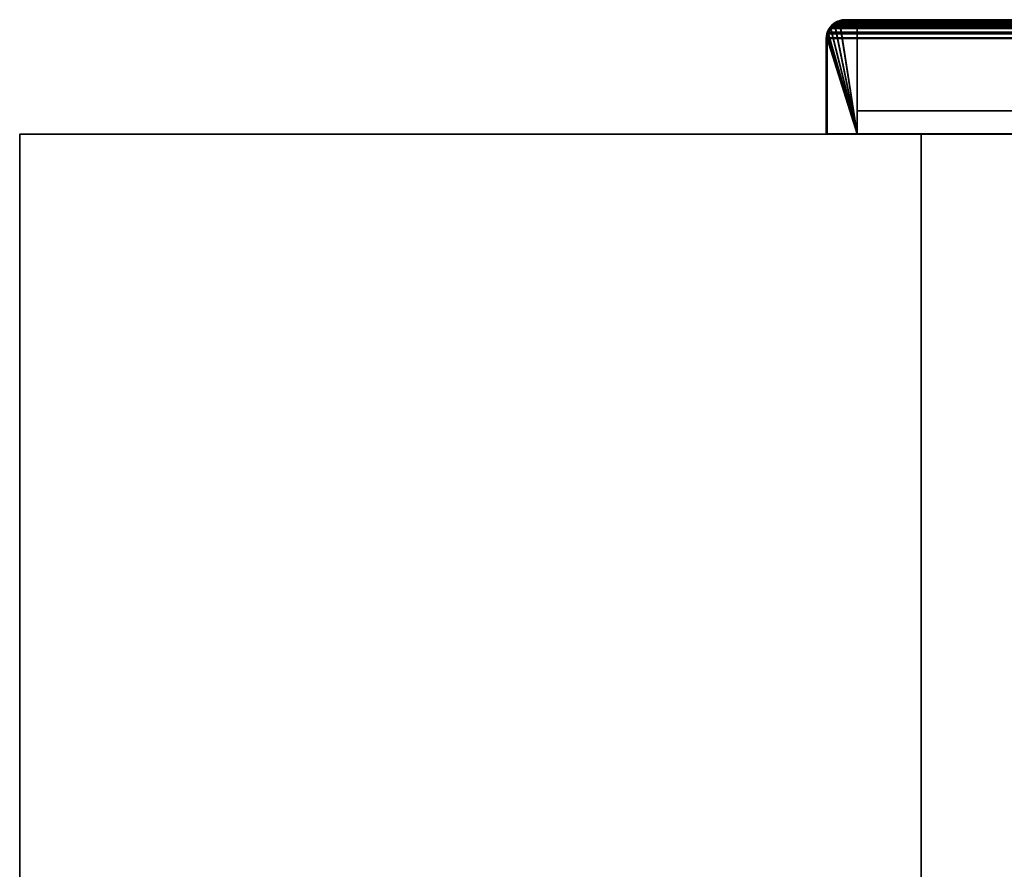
# Model space of a CAD drawing. Header units: millimetres. Extents: x -603 to 3703, y -115 to 249.
# Tile 10 of 256: x -603 to -439, y 108 to 249. Entities that reach past the tile are written whole.
import ezdxf

# ---------------------------------------------------------------- set-up
doc = ezdxf.new("R2010")
doc.units = ezdxf.units.MM
doc.layers.add('151', color=7, linetype='Continuous', true_color=0xffffff)

# ---------------------------------------------------------------- blocks, each defined once
blk = doc.blocks.new('UG_SURFACE_001')
at = {"layer": '151', "color": 252, "linetype": 'Continuous', "lineweight": 35}
for points in [[(-603, -13.3, -7.75), (-603, 230.4, -7.75), (-453, 230.4, -7.75), (-453, -13.3, -7.75)], [(-603, 230.4, 2212.25), (603, 230.4, 2212.25), (453, 230.4, 2062.25), (-453, 230.4, 2062.25)], [(-453, 230.4, 2062.25), (-453, 230.4, -7.75), (-603, 230.4, -7.75), (-603, 230.4, 2212.25)], [(603, -13.3, 2212.25), (603, 230.4, 2212.25), (-603, 230.4, 2212.25), (-603, -13.3, 2212.25)], [(-603, -13.3, 2212.25), (-603, 230.4, 2212.25), (-603, 230.4, -7.75), (-603, -13.3, -7.75)], [(-453, -13.3, -7.75), (-453, 230.4, -7.75), (-453, 230.4, 2062.25), (-453, -13.3, 2062.25)], [(-453, -13.3, 2062.25), (-453, 230.4, 2062.25), (453, 230.4, 2062.25), (453, -13.3, 2062.25)]]:
    blk.add_3dface(points, dxfattribs=at)
blk = doc.blocks.new('UG_SURFACE_052')
at = {"layer": '151', "color": 14, "linetype": 'Continuous', "lineweight": 35}
for points in [[(-466.59, 249.05, 2073.84), (-467.13, 248.91, 2074.38), (-467.41, 248.65, 2074.66), (-463.65, 230.45, 2070.9)], [(-467.4, 248.67, -5.75), (-466.8, 249.07, -5.75), (-466.6, 249.11, -5.75), (-463.65, 230.45, -5.75)], [(-466.59, 249.05, 2073.84), (-466.8, 249.07, -5.75), (-467.4, 248.67, -5.75)], [(-467.4, 248.67, -5.75), (-467.13, 248.91, 2074.38), (-466.59, 249.05, 2073.84)], [(-466.59, 249.05, 2073.84), (-466.6, 249.11, -5.75), (-466.8, 249.07, -5.75)], [(-466.6, 249.11, -5.75), (-465.65, 249.3, -5.75), (-463.65, 249.3, -5.75), (-463.65, 230.45, -5.75)], [(-466.6, 249.11, -5.75), (-466.59, 249.05, 2073.84), (-465.65, 249.3, 2072.9)], [(-465.65, 249.3, 2072.9), (-465.65, 249.3, -5.75), (-466.6, 249.11, -5.75)], [(-463.65, 230.45, 2070.9), (-463.65, 249.3, 2070.9), (-465.65, 249.3, 2072.9), (-466.59, 249.05, 2073.84)], [(-463.65, 249.3, 2070.9), (-463.65, 249.3, -5.75), (-465.65, 249.3, -5.75), (-465.65, 249.3, 2072.9)], [(-463.65, 230.45, 2070.9), (-463.65, 230.45, -5.75), (-463.65, 249.3, -5.75), (-463.65, 249.3, 2070.9)], [(-463.65, 230.45, 2070.9), (-468.05, 248.06, 2075.3), (-468.14, 247.97, 2075.39), (-468.47, 247.26, 2075.72)], [(-468.42, 247.45, -5.75), (-468.47, 247.26, 2075.72), (-468.14, 247.97, 2075.39)], [(-468.42, 247.45, -5.75), (-468.46, 247.27, -5.75), (-468.47, 247.26, 2075.72)], [(-468.46, 247.27, -5.75), (-468.42, 247.45, -5.75), (-468.02, 248.05, -5.75), (-463.65, 230.45, -5.75)], [(-468.42, 247.45, -5.75), (-468.14, 247.97, 2075.39), (-468.05, 248.06, 2075.3)], [(-468.05, 248.06, 2075.3), (-468.02, 248.05, -5.75), (-468.42, 247.45, -5.75)], [(-467.41, 248.65, 2074.66), (-468.05, 248.06, 2075.3), (-463.65, 230.45, 2070.9)], [(-468.02, 248.05, -5.75), (-468.05, 248.06, 2075.3), (-467.41, 248.65, 2074.66)], [(-468.02, 248.05, -5.75), (-467.77, 248.42, -5.75), (-467.4, 248.67, -5.75), (-463.65, 230.45, -5.75)], [(-467.41, 248.65, 2074.66), (-467.77, 248.42, -5.75), (-468.02, 248.05, -5.75)], [(-467.41, 248.65, 2074.66), (-467.4, 248.67, -5.75), (-467.77, 248.42, -5.75)], [(-467.4, 248.67, -5.75), (-467.41, 248.65, 2074.66), (-467.13, 248.91, 2074.38)], [(-463.65, 230.45, -5.75), (-468.65, 230.45, -5.75), (-468.65, 246.3, -5.75), (-468.61, 246.48, -5.75)], [(-468.63, 246.48, 2075.88), (-468.65, 246.3, 2075.9), (-468.65, 230.45, 2075.9), (-463.65, 230.45, 2070.9)], [(-468.65, 246.3, -5.75), (-468.65, 246.3, 2075.9), (-468.63, 246.48, 2075.88)], [(-468.63, 246.48, 2075.88), (-468.61, 246.48, -5.75), (-468.65, 246.3, -5.75)], [(-468.65, 246.3, -5.75), (-468.65, 230.45, -5.75), (-468.65, 230.45, 2075.9), (-468.65, 246.3, 2075.9)], [(-463.65, 230.45, 2070.9), (-468.47, 247.26, 2075.72), (-468.55, 247.08, 2075.8), (-468.63, 246.48, 2075.88)], [(-468.61, 246.48, -5.75), (-468.63, 246.48, 2075.88), (-468.55, 247.08, 2075.8)], [(-463.65, 230.45, -5.75), (-468.61, 246.48, -5.75), (-468.46, 247.27, -5.75)], [(-468.47, 247.26, 2075.72), (-468.46, 247.27, -5.75), (-468.61, 246.48, -5.75)], [(-468.61, 246.48, -5.75), (-468.55, 247.08, 2075.8), (-468.47, 247.26, 2075.72)], [(-468.65, 230.45, 2075.9), (-468.65, 230.45, -5.75), (-463.65, 230.45, -5.75), (-463.65, 230.45, 2070.9)]]:
    blk.add_3dface(points, dxfattribs=at)
blk = doc.blocks.new('UG_SURFACE_053')
at = {"layer": '151', "color": 7, "linetype": 'Continuous', "lineweight": 35}
for points in [[(-467.88, 248.53, -5.75), (-467.84, 248.45, 2075.09), (-467.2, 249.04, 2074.45)], [(-467.2, 249.04, 2074.45), (-467.44, 248.82, -5.75), (-467.88, 248.53, -5.75)], [(-467.2, 249.04, 2074.45), (-467.84, 248.45, 2075.09), (-467.77, 248.41, 2075.02), (-466.84, 249.06, 2074.09)], [(-467.77, 248.42, -5.75), (-467.35, 248.7, -5.75), (-466.75, 249.07, 2074)], [(-466.75, 249.07, 2074), (-466.84, 249.06, 2074.09), (-467.77, 248.42, -5.75)], [(-466.84, 249.06, 2074.09), (-467.77, 248.41, 2075.02), (-467.77, 248.42, -5.75)], [(-466.85, 249.21, -5.75), (-467.44, 248.82, -5.75), (-467.2, 249.04, 2074.45)], [(-466.83, 249.06, -5.75), (-467.35, 248.7, -5.75), (-467.44, 248.82, -5.75), (-466.85, 249.21, -5.75)], [(-466.75, 249.07, 2074), (-467.35, 248.7, -5.75), (-466.83, 249.06, -5.75)], [(-466.85, 249.21, -5.75), (-467.2, 249.04, 2074.45), (-466.8, 249.15, 2074.05)], [(-466.84, 249.06, 2074.09), (-466.8, 249.15, 2074.05), (-467.2, 249.04, 2074.45)], [(-466.8, 249.15, 2074.05), (-466.81, 249.22, -5.75), (-466.85, 249.21, -5.75)], [(-466.75, 249.07, -5.75), (-466.83, 249.06, -5.75), (-466.85, 249.21, -5.75), (-466.81, 249.22, -5.75)], [(-466.8, 249.15, 2074.05), (-466.84, 249.06, 2074.09), (-466.75, 249.07, 2074)], [(-466.83, 249.06, -5.75), (-466.75, 249.07, -5.75), (-466.75, 249.07, 2074)], [(-466.6, 249.26, -5.75), (-466.81, 249.22, -5.75), (-466.8, 249.15, 2074.05)], [(-466.81, 249.22, -5.75), (-466.6, 249.26, -5.75), (-466.55, 249.11, -5.75), (-466.75, 249.07, -5.75)], [(-466.6, 249.26, -5.75), (-466.8, 249.15, 2074.05), (-465.65, 249.45, 2072.9)], [(-466.75, 249.07, 2074), (-465.66, 249.3, 2072.91), (-465.65, 249.45, 2072.9), (-466.8, 249.15, 2074.05)], [(-466.75, 249.07, -5.75), (-466.55, 249.11, -5.75), (-465.65, 249.3, 2072.9)], [(-465.65, 249.3, 2072.9), (-465.66, 249.3, 2072.91), (-466.75, 249.07, -5.75)], [(-465.66, 249.3, 2072.91), (-466.75, 249.07, 2074), (-466.75, 249.07, -5.75)], [(-465.65, 249.45, 2072.9), (-465.65, 249.45, -5.75), (-466.6, 249.26, -5.75)], [(-465.65, 249.3, -5.75), (-466.55, 249.11, -5.75), (-466.6, 249.26, -5.75), (-465.65, 249.45, -5.75)], [(-466.55, 249.11, -5.75), (-465.65, 249.3, -5.75), (-465.65, 249.3, 2072.9)], [(-465.65, 249.45, 2072.9), (-465.66, 249.3, 2072.91), (-465.65, 249.3, 2072.9)], [(-411.65, 249.45, 2018.9), (-411.65, 249.45, -5.75), (-465.65, 249.45, -5.75), (-465.65, 249.45, 2072.9)], [(-465.65, 249.45, -5.75), (-411.65, 249.45, -5.75), (-411.65, 249.3, -5.75), (-465.65, 249.3, -5.75)], [(-411.65, 249.45, 2018.9), (-465.65, 249.45, 2072.9), (-465.65, 249.3, 2072.9), (-411.65, 249.3, 2018.9)], [(-411.65, 249.3, 2018.9), (-465.65, 249.3, 2072.9), (-465.65, 249.3, -5.75), (-411.65, 249.3, -5.75)], [(-410.57, 249.25, -5.75), (-411.65, 249.45, 2018.9), (-410.5, 249.16, 2017.75)], [(-410.57, 249.25, -5.75), (-411.48, 249.42, -5.75), (-411.65, 249.45, 2018.9)], [(-411.48, 249.42, -5.75), (-411.65, 249.45, -5.75), (-411.65, 249.45, 2018.9)], [(-411.49, 249.27, -5.75), (-411.65, 249.3, -5.75), (-411.65, 249.45, -5.75), (-411.48, 249.42, -5.75)], [(-411.65, 249.3, 2018.9), (-411.64, 249.3, 2018.89), (-411.65, 249.45, 2018.9)], [(-410.5, 249.16, 2017.75), (-411.65, 249.45, 2018.9), (-411.64, 249.3, 2018.89), (-410.55, 249.04, 2017.8)], [(-411.65, 249.3, -5.75), (-411.49, 249.27, -5.75), (-410.55, 249.04, 2017.8)], [(-410.55, 249.04, 2017.8), (-411.64, 249.3, 2018.89), (-411.65, 249.3, -5.75)], [(-411.64, 249.3, 2018.89), (-411.65, 249.3, 2018.9), (-411.65, 249.3, -5.75)], [(-410.62, 249.1, -5.75), (-411.49, 249.27, -5.75), (-411.48, 249.42, -5.75), (-410.57, 249.25, -5.75)], [(-410.55, 249.04, 2017.8), (-411.49, 249.27, -5.75), (-410.62, 249.1, -5.75)], [(-410.55, 249.09, -5.75), (-410.62, 249.1, -5.75), (-410.57, 249.25, -5.75), (-410.5, 249.23, -5.75)], [(-410.55, 249.04, 2017.8), (-410.62, 249.1, -5.75), (-410.55, 249.09, -5.75)], [(-410.5, 249.16, 2017.75), (-410.5, 249.23, -5.75), (-410.57, 249.25, -5.75)], [(-410.49, 249.23, -5.75), (-409.76, 248.75, -5.75), (-409.85, 248.63, -5.75), (-410.55, 249.09, -5.75)], [(-410.55, 249.09, -5.75), (-410.55, 249.09, -5.75), (-410.5, 249.23, -5.75), (-410.49, 249.23, -5.75)], [(-410.55, 249.04, 2017.8), (-410.28, 248.97, 2017.53), (-410.14, 249.06, 2017.39), (-410.5, 249.16, 2017.75)], [(-410.55, 249.09, -5.75), (-409.85, 248.63, -5.75), (-409.53, 248.41, 2016.78)], [(-409.53, 248.41, 2016.78), (-410.28, 248.97, 2017.53), (-410.55, 249.09, -5.75)], [(-410.55, 249.09, -5.75), (-410.55, 249.09, -5.75), (-410.55, 249.04, 2017.8)], [(-410.28, 248.97, 2017.53), (-410.55, 249.04, 2017.8), (-410.55, 249.09, -5.75)], [(-410.5, 249.16, 2017.75), (-410.49, 249.23, -5.75), (-410.5, 249.23, -5.75)], [(-409.76, 248.75, -5.75), (-410.49, 249.23, -5.75), (-410.5, 249.16, 2017.75)], [(-409.76, 248.75, -5.75), (-410.5, 249.16, 2017.75), (-410.14, 249.06, 2017.39)], [(-409.45, 248.47, 2016.7), (-410.14, 249.06, 2017.39), (-410.28, 248.97, 2017.53), (-409.53, 248.41, 2016.78)], [(-410.14, 249.06, 2017.39), (-409.42, 248.53, -5.75), (-409.76, 248.75, -5.75)], [(-410.14, 249.06, 2017.39), (-409.45, 248.47, 2016.7), (-409.42, 248.53, -5.75)], [(-468.8, 246.3, 2076.05), (-468.58, 247.45, -5.75), (-468.6, 247.38, -5.75)], [(-468.58, 247.45, -5.75), (-468.8, 246.3, 2076.05), (-468.69, 247.12, 2075.94)], [(-468.6, 247.38, -5.75), (-468.77, 246.47, -5.75), (-468.8, 246.3, 2076.05)], [(-468.45, 247.33, -5.75), (-468.62, 246.46, -5.75), (-468.77, 246.47, -5.75), (-468.6, 247.38, -5.75)], [(-468.58, 247.45, -5.75), (-468.69, 247.12, 2075.94), (-468.55, 247.43, 2075.8)], [(-468.49, 247.28, 2075.74), (-468.55, 247.43, 2075.8), (-468.69, 247.12, 2075.94)], [(-468.44, 247.4, -5.75), (-468.45, 247.33, -5.75), (-468.6, 247.38, -5.75), (-468.58, 247.45, -5.75)], [(-468.27, 248.05, 2075.52), (-468.1, 248.19, -5.75), (-468.58, 247.46, -5.75)], [(-468.58, 247.46, -5.75), (-468.1, 248.19, -5.75), (-467.98, 248.1, -5.75), (-468.44, 247.4, -5.75)], [(-468.58, 247.46, -5.75), (-468.55, 247.43, 2075.8), (-468.27, 248.05, 2075.52)], [(-468.55, 247.43, 2075.8), (-468.58, 247.46, -5.75), (-468.58, 247.45, -5.75)], [(-468.44, 247.4, -5.75), (-468.44, 247.4, -5.75), (-468.58, 247.45, -5.75), (-468.58, 247.46, -5.75)], [(-468.43, 247.39, 2075.68), (-468.15, 247.96, 2075.4), (-468.27, 248.05, 2075.52), (-468.55, 247.43, 2075.8)], [(-468.55, 247.43, 2075.8), (-468.49, 247.28, 2075.74), (-468.43, 247.39, 2075.68)], [(-468.43, 247.39, 2075.68), (-468.49, 247.28, 2075.74), (-468.45, 247.33, -5.75)], [(-468.45, 247.33, -5.75), (-468.44, 247.4, -5.75), (-468.43, 247.39, 2075.68)], [(-468.44, 247.4, -5.75), (-467.98, 248.1, -5.75), (-468.15, 247.96, 2075.4)], [(-468.15, 247.96, 2075.4), (-468.43, 247.39, 2075.68), (-468.44, 247.4, -5.75)], [(-468.44, 247.4, -5.75), (-468.44, 247.4, -5.75), (-468.43, 247.39, 2075.68)], [(-468.1, 248.19, -5.75), (-468.27, 248.05, 2075.52), (-467.84, 248.45, 2075.09)], [(-468.15, 247.96, 2075.4), (-467.8, 248.39, 2075.05), (-467.84, 248.45, 2075.09), (-468.27, 248.05, 2075.52)], [(-467.8, 248.39, 2075.05), (-468.15, 247.96, 2075.4), (-467.98, 248.1, -5.75)], [(-467.84, 248.45, 2075.09), (-467.88, 248.53, -5.75), (-468.1, 248.19, -5.75)], [(-467.77, 248.42, -5.75), (-467.98, 248.1, -5.75), (-468.1, 248.19, -5.75), (-467.88, 248.53, -5.75)], [(-467.98, 248.1, -5.75), (-467.77, 248.42, -5.75), (-467.77, 248.41, 2075.02)], [(-467.77, 248.41, 2075.02), (-467.8, 248.39, 2075.05), (-467.98, 248.1, -5.75)], [(-467.88, 248.53, -5.75), (-467.44, 248.82, -5.75), (-467.35, 248.7, -5.75), (-467.77, 248.42, -5.75)], [(-467.84, 248.45, 2075.09), (-467.8, 248.39, 2075.05), (-467.77, 248.41, 2075.02)], [(-409.53, 248.42, -5.75), (-409.85, 248.63, -5.75), (-409.76, 248.75, -5.75), (-409.42, 248.53, -5.75)], [(-409.85, 248.63, -5.75), (-409.53, 248.42, -5.75), (-409.53, 248.41, 2016.78)], [(-409.42, 248.53, -5.75), (-409.13, 248.09, -5.75), (-409.25, 248, -5.75), (-409.53, 248.42, -5.75)], [(-409.53, 248.41, 2016.78), (-409.5, 248.39, 2016.75), (-409.45, 248.47, 2016.7)], [(-409.53, 248.42, -5.75), (-408.98, 247.68, 2016.23), (-409.5, 248.39, 2016.75)], [(-409.53, 248.42, -5.75), (-409.25, 248, -5.75), (-408.88, 247.39, 2016.13)], [(-408.88, 247.39, 2016.13), (-408.98, 247.68, 2016.23), (-409.53, 248.42, -5.75)], [(-409.5, 248.39, 2016.75), (-409.53, 248.41, 2016.78), (-409.53, 248.42, -5.75)], [(-409.13, 248.19, 2016.38), (-409.45, 248.47, 2016.7), (-409.5, 248.39, 2016.75), (-408.98, 247.68, 2016.23)], [(-409.13, 248.09, -5.75), (-409.42, 248.53, -5.75), (-409.45, 248.47, 2016.7)], [(-409.45, 248.47, 2016.7), (-408.74, 247.5, -5.75), (-409.13, 248.09, -5.75)], [(-408.74, 247.5, -5.75), (-409.45, 248.47, 2016.7), (-409.13, 248.19, 2016.38)], [(-408.89, 247.48, -5.75), (-409.25, 248, -5.75), (-409.13, 248.09, -5.75), (-408.74, 247.5, -5.75)], [(-409.25, 248, -5.75), (-408.89, 247.48, -5.75), (-408.88, 247.39, 2016.13)], [(-409.13, 248.19, 2016.38), (-408.73, 247.46, -5.75), (-408.74, 247.5, -5.75)], [(-409.13, 248.19, 2016.38), (-408.74, 247.44, 2015.99), (-408.73, 247.46, -5.75)], [(-408.98, 247.68, 2016.23), (-408.74, 247.44, 2015.99), (-409.13, 248.19, 2016.38)], [(-408.74, 247.44, 2015.99), (-408.98, 247.68, 2016.23), (-408.88, 247.39, 2016.13)], [(-408.88, 247.4, -5.75), (-408.89, 247.48, -5.75), (-408.74, 247.5, -5.75), (-408.73, 247.46, -5.75)], [(-408.89, 247.48, -5.75), (-408.88, 247.4, -5.75), (-408.88, 247.39, 2016.13)], [(-408.73, 247.46, -5.75), (-408.69, 247.25, -5.75), (-408.84, 247.2, -5.75), (-408.88, 247.4, -5.75)], [(-408.88, 247.39, 2016.13), (-408.72, 246.94, 2015.97), (-408.66, 247.28, 2015.91), (-408.74, 247.44, 2015.99)], [(-408.88, 247.4, -5.75), (-408.84, 247.2, -5.75), (-408.65, 246.3, 2015.9)], [(-408.65, 246.3, 2015.9), (-408.72, 246.94, 2015.97), (-408.88, 247.4, -5.75)], [(-408.72, 246.94, 2015.97), (-408.88, 247.39, 2016.13), (-408.88, 247.4, -5.75)], [(-408.69, 247.25, -5.75), (-408.73, 247.46, -5.75), (-408.74, 247.44, 2015.99)], [(-408.69, 247.25, -5.75), (-408.74, 247.44, 2015.99), (-408.66, 247.28, 2015.91)], [(-468.69, 247.12, 2075.94), (-468.8, 246.3, 2076.05), (-468.64, 246.48, 2075.89), (-468.49, 247.28, 2075.74)], [(-468.65, 246.3, 2075.9), (-468.64, 246.48, 2075.89), (-468.8, 246.3, 2076.05)], [(-468.77, 246.47, -5.75), (-468.8, 246.3, -5.75), (-468.8, 246.3, 2076.05)], [(-468.62, 246.46, -5.75), (-468.65, 246.3, -5.75), (-468.8, 246.3, -5.75), (-468.77, 246.47, -5.75)], [(-468.8, 246.3, -5.75), (-468.8, 230.45, -5.75), (-468.8, 230.45, 2076.05), (-468.8, 246.3, 2076.05)], [(-468.8, 246.3, 2076.05), (-468.8, 230.45, 2076.05), (-468.65, 230.45, 2075.9), (-468.65, 246.3, 2075.9)], [(-468.8, 230.45, -5.75), (-468.8, 246.3, -5.75), (-468.65, 246.3, -5.75), (-468.65, 230.45, -5.75)], [(-468.65, 246.3, -5.75), (-468.62, 246.46, -5.75), (-468.64, 246.48, 2075.89)], [(-468.64, 246.48, 2075.89), (-468.65, 246.3, 2075.9), (-468.65, 246.3, -5.75)], [(-468.65, 246.3, 2075.9), (-468.65, 230.45, 2075.9), (-468.65, 230.45, -5.75), (-468.65, 246.3, -5.75)], [(-468.49, 247.28, 2075.74), (-468.64, 246.48, 2075.89), (-468.62, 246.46, -5.75)], [(-468.62, 246.46, -5.75), (-468.45, 247.33, -5.75), (-468.49, 247.28, 2075.74)], [(-408.65, 246.3, -5.75), (-408.84, 247.2, -5.75), (-408.69, 247.25, -5.75), (-408.5, 246.3, -5.75)], [(-408.84, 247.2, -5.75), (-408.65, 246.3, -5.75), (-408.65, 246.3, 2015.9)], [(-408.5, 246.3, 2015.75), (-408.66, 247.28, 2015.91), (-408.72, 246.94, 2015.97), (-408.65, 246.3, 2015.9)], [(-408.66, 247.28, 2015.91), (-408.5, 246.3, -5.75), (-408.69, 247.25, -5.75)], [(-408.66, 247.28, 2015.91), (-408.5, 246.3, 2015.75), (-408.5, 246.3, -5.75)], [(-408.5, 246.3, -5.75), (-408.5, 208.3, -5.75), (-408.65, 208.3, -5.75), (-408.65, 246.3, -5.75)], [(-408.65, 208.3, 2015.9), (-408.65, 246.3, 2015.9), (-408.65, 246.3, -5.75), (-408.65, 208.3, -5.75)], [(-408.65, 246.3, 2015.9), (-408.65, 208.3, 2015.9), (-408.5, 208.3, 2015.75), (-408.5, 246.3, 2015.75)], [(-408.5, 208.3, -5.75), (-408.5, 246.3, -5.75), (-408.5, 246.3, 2015.75), (-408.5, 208.3, 2015.75)], [(-468.8, 230.45, 2076.05), (-468.8, 230.45, -5.75), (-468.65, 230.45, -5.75), (-468.65, 230.45, 2075.9)], [(-408.65, 208.3, 2015.9), (-408.65, 208.3, -5.75), (-408.5, 208.3, -5.75), (-408.5, 208.3, 2015.75)]]:
    blk.add_3dface(points, dxfattribs=at)
blk = doc.blocks.new('UG_SURFACE_054')
at = {"layer": '151', "color": 41, "linetype": 'Continuous', "lineweight": 35}
for points in [[(-463.65, 234.3, -5.75), (-463.65, 249.3, -5.75), (-413.65, 249.3, -5.75), (-413.65, 234.3, -5.75)], [(-463.65, 249.3, -5.75), (-463.65, 234.3, -5.75), (-463.65, 234.3, 2070.9), (-463.65, 249.3, 2070.9)], [(-413.65, 249.3, 2020.9), (-413.65, 249.3, -5.75), (-463.65, 249.3, -5.75), (-463.65, 249.3, 2070.9)], [(-413.65, 234.3, 2020.9), (-413.65, 249.3, 2020.9), (-463.65, 249.3, 2070.9), (-463.65, 234.3, 2070.9)], [(-413.65, 234.3, -5.75), (-413.65, 249.3, -5.75), (-413.65, 249.3, 2020.9), (-413.65, 234.3, 2020.9)], [(-463.65, 234.3, 2070.9), (-463.65, 234.3, -5.75), (-413.65, 234.3, -5.75), (-413.65, 234.3, 2020.9)]]:
    blk.add_3dface(points, dxfattribs=at)
blk = doc.blocks.new('UG_SURFACE_056')
at = {"layer": '151', "color": 7, "linetype": 'Continuous', "lineweight": 35}
for points in [[(467.76, 248.4, 2075.01), (-467.77, 248.41, 2075.02), (-466.84, 249.06, 2074.09)], [(-467.47, 248.79, 2074.72), (-466.84, 249.06, 2074.09), (-467.77, 248.41, 2075.02)], [(-467.47, 248.79, 2074.72), (-467.2, 249.04, 2074.45), (-466.84, 249.06, 2074.09)], [(-467.47, 248.79, 2074.72), (467.48, 248.79, 2074.73), (467.16, 249.06, 2074.41)], [(-467.2, 249.04, 2074.45), (-467.47, 248.79, 2074.72), (467.16, 249.06, 2074.41)], [(-466.75, 249.07, 2074), (-466.84, 249.06, 2074.09), (-467.2, 249.04, 2074.45), (-466.61, 249.2, 2073.86)], [(-467.2, 249.04, 2074.45), (467.16, 249.06, 2074.41), (466.61, 249.2, 2073.86)], [(466.61, 249.2, 2073.86), (-466.61, 249.2, 2073.86), (-467.2, 249.04, 2074.45)], [(467.67, 248.52, 2074.92), (-466.84, 249.06, 2074.09), (-466.75, 249.07, 2074)], [(467.67, 248.52, 2074.92), (467.76, 248.4, 2075.01), (-466.84, 249.06, 2074.09)], [(-466.61, 249.2, 2073.86), (-465.65, 249.45, 2072.9), (-465.66, 249.3, 2072.91), (-466.75, 249.07, 2074)], [(466.75, 249.07, 2074), (-466.75, 249.07, 2074), (-465.66, 249.3, 2072.91)], [(-466.75, 249.07, 2074), (466.75, 249.07, 2074), (467.67, 248.52, 2074.92)], [(-466.61, 249.2, 2073.86), (466.61, 249.2, 2073.86), (465.65, 249.45, 2072.9)], [(465.65, 249.45, 2072.9), (-465.65, 249.45, 2072.9), (-466.61, 249.2, 2073.86)], [(-465.65, 249.3, 2072.9), (-465.66, 249.3, 2072.91), (-465.65, 249.45, 2072.9)], [(466.66, 249.13, 2073.91), (-465.66, 249.3, 2072.91), (-465.65, 249.3, 2072.9)], [(466.66, 249.13, 2073.91), (466.75, 249.07, 2074), (-465.66, 249.3, 2072.91)], [(465.65, 249.45, 2072.9), (411.65, 249.45, 2018.9), (-411.65, 249.45, 2018.9), (-465.65, 249.45, 2072.9)], [(-411.65, 249.3, 2018.9), (-465.65, 249.3, 2072.9), (-465.65, 249.45, 2072.9), (-411.65, 249.45, 2018.9)], [(465.65, 249.3, 2072.9), (-465.65, 249.3, 2072.9), (-411.65, 249.3, 2018.9), (411.65, 249.3, 2018.9)], [(-465.65, 249.3, 2072.9), (465.65, 249.3, 2072.9), (466.66, 249.13, 2073.91)], [(-468.63, 247.26, 2075.88), (-468.27, 248.05, 2075.52), (-468.15, 247.96, 2075.4), (-468.43, 247.39, 2075.68)], [(-468.27, 248.05, 2075.52), (-468.63, 247.26, 2075.88), (468.64, 247.28, 2075.89)], [(-468.43, 247.39, 2075.68), (-468.49, 247.28, 2075.74), (-468.63, 247.26, 2075.88)], [(468.55, 247.09, 2075.8), (-468.49, 247.28, 2075.74), (-468.43, 247.39, 2075.68)], [(468.42, 247.39, 2075.67), (-468.43, 247.39, 2075.68), (-468.15, 247.96, 2075.4)], [(-468.43, 247.39, 2075.68), (468.42, 247.39, 2075.67), (468.55, 247.09, 2075.8)], [(-468.27, 248.05, 2075.52), (-468.19, 248.13, 2075.44), (-467.8, 248.39, 2075.05), (-468.15, 247.96, 2075.4)], [(-468.19, 248.13, 2075.44), (-468.27, 248.05, 2075.52), (468.64, 247.28, 2075.89)], [(-467.77, 248.41, 2075.02), (-467.8, 248.39, 2075.05), (-468.19, 248.13, 2075.44), (-467.47, 248.79, 2074.72)], [(-468.19, 248.13, 2075.44), (468.17, 248.19, 2075.42), (467.48, 248.79, 2074.73)], [(467.48, 248.79, 2074.73), (-467.47, 248.79, 2074.72), (-468.19, 248.13, 2075.44)], [(-468.19, 248.13, 2075.44), (468.19, 248.15, 2075.44), (468.17, 248.19, 2075.42)], [(468.64, 247.28, 2075.89), (468.19, 248.15, 2075.44), (-468.19, 248.13, 2075.44)], [(468.42, 247.39, 2075.67), (-468.15, 247.96, 2075.4), (-467.8, 248.39, 2075.05)], [(468.26, 247.77, 2075.51), (-467.8, 248.39, 2075.05), (-467.77, 248.41, 2075.02)], [(468.26, 247.77, 2075.51), (468.42, 247.39, 2075.67), (-467.8, 248.39, 2075.05)], [(-467.77, 248.41, 2075.02), (467.76, 248.4, 2075.01), (468.26, 247.77, 2075.51)], [(-468.49, 247.28, 2075.74), (-468.64, 246.48, 2075.89), (-468.8, 246.3, 2076.05), (-468.69, 247.12, 2075.94)], [(-468.69, 247.12, 2075.94), (-468.8, 246.3, 2076.05), (468.8, 246.3, 2076.05)], [(-468.8, 246.3, 2076.05), (-468.64, 246.48, 2075.89), (-468.65, 246.3, 2075.9)], [(-468.65, 246.3, 2075.9), (-468.65, 230.45, 2075.9), (-468.8, 230.45, 2076.05), (-468.8, 246.3, 2076.05)], [(-468.8, 246.3, 2076.05), (-468.8, 230.45, 2076.05), (468.8, 230.45, 2076.05), (468.8, 246.3, 2076.05)], [(-468.69, 247.12, 2075.94), (-468.63, 247.26, 2075.88), (-468.49, 247.28, 2075.74)], [(-468.63, 247.26, 2075.88), (-468.69, 247.12, 2075.94), (468.8, 246.3, 2076.05)], [(468.65, 246.3, 2075.9), (-468.65, 246.3, 2075.9), (-468.64, 246.48, 2075.89)], [(468.65, 246.3, 2075.9), (468.65, 230.45, 2075.9), (-468.65, 230.45, 2075.9), (-468.65, 246.3, 2075.9)], [(468.65, 246.3, 2075.9), (-468.64, 246.48, 2075.89), (-468.49, 247.28, 2075.74)], [(-468.63, 247.26, 2075.88), (468.65, 247.27, 2075.9), (468.64, 247.28, 2075.89)], [(468.8, 246.3, 2076.05), (468.65, 247.27, 2075.9), (-468.63, 247.26, 2075.88)], [(468.55, 247.09, 2075.8), (468.65, 246.3, 2075.9), (-468.49, 247.28, 2075.74)], [(468.65, 230.45, 2075.9), (468.8, 230.45, 2076.05), (-468.8, 230.45, 2076.05), (-468.65, 230.45, 2075.9)]]:
    blk.add_3dface(points, dxfattribs=at)
blk = doc.blocks.new('UG_SURFACE_058')
at = {"layer": '151', "color": 14, "linetype": 'Continuous', "lineweight": 35}
for points in [[(-463.65, 230.45, 2070.9), (-467.39, 248.67, 2074.64), (-467.13, 248.91, 2074.38), (-466.56, 249.06, 2073.81)], [(-467.13, 248.91, 2074.38), (467.09, 248.93, 2074.34), (466.57, 249.07, 2073.82)], [(466.57, 249.07, 2073.82), (-466.56, 249.06, 2073.81), (-467.13, 248.91, 2074.38)], [(-466.56, 249.06, 2073.81), (466.57, 249.07, 2073.82), (465.65, 249.3, 2072.9)], [(465.65, 249.3, 2072.9), (-465.65, 249.3, 2072.9), (-466.56, 249.06, 2073.81)], [(-466.56, 249.06, 2073.81), (-465.65, 249.3, 2072.9), (-463.65, 249.3, 2070.9), (-463.65, 230.45, 2070.9)], [(465.65, 249.3, 2072.9), (463.65, 249.3, 2070.9), (-463.65, 249.3, 2070.9), (-465.65, 249.3, 2072.9)], [(463.65, 230.45, 2070.9), (-463.65, 230.45, 2070.9), (-463.65, 249.3, 2070.9), (463.65, 249.3, 2070.9)], [(-468.49, 247.21, 2075.74), (-468.14, 247.97, 2075.39), (-468.07, 248.04, 2075.32), (-463.65, 230.45, 2070.9)], [(-468.14, 247.97, 2075.39), (-468.49, 247.21, 2075.74), (468.5, 247.23, 2075.75)], [(-468.07, 248.04, 2075.32), (-468.14, 247.97, 2075.39), (468.5, 247.23, 2075.75)], [(-468.07, 248.04, 2075.32), (468.05, 248.1, 2075.3), (467.39, 248.67, 2074.64)], [(467.39, 248.67, 2074.64), (-467.39, 248.67, 2074.64), (-468.07, 248.04, 2075.32)], [(-463.65, 230.45, 2070.9), (-468.07, 248.04, 2075.32), (-467.39, 248.67, 2074.64)], [(-468.07, 248.04, 2075.32), (468.07, 248.06, 2075.32), (468.05, 248.1, 2075.3)], [(468.5, 247.23, 2075.75), (468.07, 248.06, 2075.32), (-468.07, 248.04, 2075.32)], [(-467.39, 248.67, 2074.64), (467.39, 248.67, 2074.64), (467.09, 248.93, 2074.34)], [(-467.13, 248.91, 2074.38), (-467.39, 248.67, 2074.64), (467.09, 248.93, 2074.34)], [(-468.65, 246.3, 2075.9), (-468.55, 247.08, 2075.8), (-468.49, 247.21, 2075.74), (-463.65, 230.45, 2070.9)], [(-468.55, 247.08, 2075.8), (-468.65, 246.3, 2075.9), (468.65, 246.3, 2075.9)], [(-468.65, 246.3, 2075.9), (-468.65, 230.45, 2075.9), (468.65, 230.45, 2075.9), (468.65, 246.3, 2075.9)], [(-463.65, 230.45, 2070.9), (-468.65, 230.45, 2075.9), (-468.65, 246.3, 2075.9)], [(-468.49, 247.21, 2075.74), (-468.55, 247.08, 2075.8), (468.65, 246.3, 2075.9)], [(-468.49, 247.21, 2075.74), (468.5, 247.23, 2075.75), (468.5, 247.23, 2075.75)], [(468.65, 246.3, 2075.9), (468.5, 247.23, 2075.75), (-468.49, 247.21, 2075.74)], [(463.65, 230.45, 2070.9), (468.65, 230.45, 2075.9), (-468.65, 230.45, 2075.9), (-463.65, 230.45, 2070.9)]]:
    blk.add_3dface(points, dxfattribs=at)
blk = doc.blocks.new('UG_SURFACE_059')
at = {"layer": '151', "color": 41, "linetype": 'Continuous', "lineweight": 35}
for points in [[(-463.65, 234.3, 2070.9), (-463.65, 249.3, 2070.9), (-413.65, 249.3, 2020.9), (-413.65, 234.3, 2020.9)], [(-463.65, 249.3, 2070.9), (-463.65, 234.3, 2070.9), (463.65, 234.3, 2070.9), (463.65, 249.3, 2070.9)], [(463.65, 249.3, 2070.9), (413.65, 249.3, 2020.9), (-413.65, 249.3, 2020.9), (-463.65, 249.3, 2070.9)], [(413.65, 234.3, 2020.9), (463.65, 234.3, 2070.9), (-463.65, 234.3, 2070.9), (-413.65, 234.3, 2020.9)]]:
    blk.add_3dface(points, dxfattribs=at)

msp = doc.modelspace()

# ---------------------------------------------------------------- linework, layer by layer
at = {"layer": '151', "color": 252, "linetype": 'Continuous', "lineweight": -3, "true_color": 0x939598}
for p, q in [((-465.65, 249.45, -5.75), (-411.65, 249.45, -5.75)), ((-465.65, 249.45, -5.75), (-465.65, 249.45, 2072.9)), ((-465.65, 249.45, 2072.9), (465.65, 249.45, 2072.9)), ((-465.65, 249.45, 2072.9), (-411.65, 249.45, 2018.9)), ((-411.65, 249.45, 2018.9), (-465.65, 249.45, 2072.9)), ((-411.65, 249.3, 2018.9), (-465.65, 249.3, 2072.9)), ((-465.65, 249.3, 2072.9), (-411.65, 249.3, 2018.9)), ((-465.65, 249.3, 2072.9), (-463.65, 249.3, 2070.9)), ((-465.65, 249.3, -5.75), (-465.65, 249.3, 2072.9)), ((-465.65, 249.3, 2072.9), (465.65, 249.3, 2072.9)), ((-463.65, 249.3, 2070.9), (-465.65, 249.3, 2072.9)), ((-465.65, 249.3, -5.75), (-411.65, 249.3, -5.75)), ((-465.65, 249.3, -5.75), (-463.65, 249.3, -5.75)), ((-463.65, 249.3, 2070.9), (463.65, 249.3, 2070.9)), ((-463.65, 249.3, 2070.9), (463.65, 249.3, 2070.9)), ((-463.65, 249.3, -5.75), (-463.65, 249.3, 2070.9)), ((-463.65, 249.3, -5.75), (-413.65, 249.3, -5.75)), ((-463.65, 234.3, 2070.9), (-463.65, 249.3, 2070.9)), ((-463.65, 249.3, -5.75), (-463.65, 230.45, -5.75)), ((-463.65, 249.3, 2070.9), (-463.65, 230.45, 2070.9)), ((-463.65, 234.3, -5.75), (-463.65, 249.3, -5.75)), ((-463.65, 249.3, 2070.9), (-413.65, 249.3, 2020.9)), ((-463.65, 249.3, 2070.9), (-463.65, 234.3, 2070.9)), ((-463.65, 249.3, 2070.9), (-463.65, 230.45, 2070.9)), ((-463.65, 249.3, -5.75), (-463.65, 249.3, 2070.9)), ((-413.65, 249.3, 2020.9), (-463.65, 249.3, 2070.9)), ((-468.8, 230.45, 2076.05), (-468.8, 246.3, 2076.05)), ((-468.8, 246.3, -5.75), (-468.8, 246.3, 2076.05)), ((-468.8, 230.45, -5.75), (-468.8, 246.3, -5.75)), ((-468.8, 246.3, 2076.05), (468.8, 246.3, 2076.05)), ((-468.8, 246.3, 2076.05), (-468.8, 230.45, 2076.05)), ((-468.65, 246.3, 2075.9), (-468.65, 230.45, 2075.9)), ((-468.65, 230.45, -5.75), (-468.65, 246.3, -5.75)), ((-468.65, 246.3, 2075.9), (468.65, 246.3, 2075.9)), ((-468.65, 230.45, 2075.9), (-468.65, 246.3, 2075.9)), ((-468.65, 246.3, -5.75), (-468.65, 246.3, 2075.9)), ((-468.65, 246.3, -5.75), (-468.65, 246.3, 2075.9)), ((-468.65, 230.45, -5.75), (-468.65, 246.3, -5.75)), ((-468.65, 230.45, 2075.9), (-468.65, 246.3, 2075.9)), ((-468.65, 230.45, 2075.9), (-468.65, 246.3, 2075.9)), ((-468.65, 246.3, 2075.9), (468.65, 246.3, 2075.9)), ((-463.65, 234.3, 2070.9), (-413.65, 234.3, 2020.9)), ((-463.65, 234.3, -5.75), (-463.65, 234.3, 2070.9)), ((-413.65, 234.3, -5.75), (-463.65, 234.3, -5.75)), ((-413.65, 234.3, 2020.9), (-463.65, 234.3, 2070.9)), ((-463.65, 234.3, 2070.9), (463.65, 234.3, 2070.9)), ((-603, -13.3, 2212.25), (-603, 230.4, 2212.25)), ((-603, 230.4, 2212.25), (603, 230.4, 2212.25)), ((-603, 230.4, -7.75), (-603, 230.4, 2212.25)), ((-603, 230.4, -7.75), (-453, 230.4, -7.75)), ((-603, 230.4, -7.75), (-603, -13.3, -7.75)), ((-468.8, 230.45, 2076.05), (-468.65, 230.45, 2075.9)), ((-468.8, 230.45, -5.75), (-468.8, 230.45, 2076.05)), ((-468.65, 230.45, 2075.9), (-468.8, 230.45, 2076.05)), ((-468.65, 230.45, -5.75), (-468.8, 230.45, -5.75)), ((-468.8, 230.45, 2076.05), (468.8, 230.45, 2076.05)), ((-468.65, 230.45, -5.75), (-468.65, 230.45, 2075.9)), ((-468.65, 230.45, 2075.9), (468.65, 230.45, 2075.9)), ((-468.65, 230.45, -5.75), (-468.65, 230.45, 2075.9)), ((-463.65, 230.45, -5.75), (-468.65, 230.45, -5.75)), ((-463.65, 230.45, 2070.9), (-468.65, 230.45, 2075.9)), ((-468.65, 230.45, 2075.9), (-463.65, 230.45, 2070.9)), ((-468.65, 230.45, 2075.9), (468.65, 230.45, 2075.9)), ((-463.65, 230.45, -5.75), (-468.65, 230.45, -5.75)), ((-463.65, 230.45, -5.75), (-463.65, 230.45, 2070.9)), ((-463.65, 230.45, 2070.9), (463.65, 230.45, 2070.9)), ((-453, 230.4, 2062.25), (-453, 230.4, -7.75)), ((-453, -13.3, 2062.25), (-453, 230.4, 2062.25)), ((453, 230.4, 2062.25), (-453, 230.4, 2062.25)), ((-453, 230.4, -7.75), (-453, -13.3, -7.75))]:
    msp.add_line(p, q, dxfattribs=at)
msp.add_arc((-465.65, 246.3, -5.75), 3, 90, 180, dxfattribs=at)
for points in [[(-465.65, 249.45, -5.75), (-468.8, 249.45, -5.75), (-468.8, 246.3, -5.75)], [(-465.65, 249.45, 2072.9), (-468.8, 249.45, 2076.05), (-468.8, 246.3, 2076.05)], [(-465.65, 249.45, 2072.9), (-468.8, 249.45, 2076.05), (-468.8, 246.3, 2076.05)], [(-465.65, 249.3, 2072.9), (-468.65, 249.3, 2075.9), (-468.65, 246.3, 2075.9)], [(-465.65, 249.3, 2072.9), (-468.65, 249.3, 2075.9), (-468.65, 246.3, 2075.9)]]:
    msp.add_rational_spline(points, [1, 0.707106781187, 1], degree=2, dxfattribs=at)
for points, knots in [([(-465.65, 249.3, -5.75), (-466.44, 249.3, -5.75), (-467.22, 248.98, -5.75), (-468.33, 247.87, -5.75), (-468.65, 247.09, -5.75), (-468.65, 246.3, -5.75)], [0, 0, 0, 0, 0.5, 0.5, 1, 1, 1, 1]), ([(-465.65, 249.3, 2072.9), (-466.33, 249.3, 2073.58), (-467.01, 249.08, 2074.26), (-467.87, 248.35, 2075.12), (-468.14, 248.03, 2075.39), (-468.53, 247.25, 2075.78), (-468.65, 246.78, 2075.9), (-468.65, 246.3, 2075.9)], [0, 0, 0, 0, 0.5, 0.5, 0.75, 0.75, 1, 1, 1, 1]), ([(-465.65, 249.3, 2072.9), (-466.33, 249.3, 2073.58), (-467.01, 249.08, 2074.26), (-467.87, 248.35, 2075.12), (-468.14, 248.03, 2075.39), (-468.53, 247.25, 2075.78), (-468.65, 246.78, 2075.9), (-468.65, 246.3, 2075.9)], [0, 0, 0, 0, 0.5, 0.5, 0.75, 0.75, 1, 1, 1, 1])]:
    msp.add_open_spline(points, degree=3, knots=knots, dxfattribs=at)
for points, degree in [([(-465.65, 249.3, -5.75), (-465.65, 249.45, -5.75)], 1), ([(-465.65, 249.3, 2072.9), (-155.22, 249.3, 2072.9), (155.22, 249.3, 2072.9), (465.65, 249.3, 2072.9)], 3), ([(-465.65, 249.3, -5.75), (-465.65, 249.3, 687.13), (-465.65, 249.3, 1380.02), (-465.65, 249.3, 2072.9)], 3), ([(-468.65, 246.3, -5.75), (-468.8, 246.3, -5.75)], 1)]:
    msp.add_open_spline(points, degree=degree, dxfattribs=at)

# ---------------------------------------------------------------- block references
for name in ['UG_SURFACE_053', 'UG_SURFACE_056', 'UG_SURFACE_052', 'UG_SURFACE_058', 'UG_SURFACE_054', 'UG_SURFACE_059', 'UG_SURFACE_001']:
    msp.add_blockref(name, (0, 0), dxfattribs=at)

doc.saveas('drawing.dxf')
